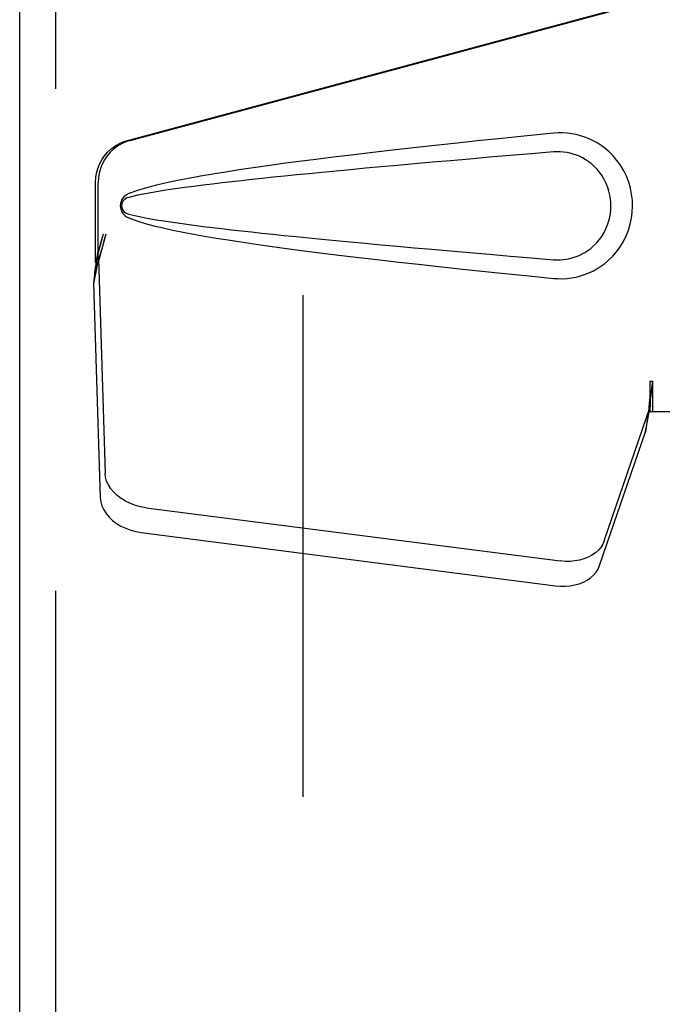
# Model space of a CAD drawing. Header units: inches. Extents: x 0 to 262, y 0 to 169.
# Tile 15 of 33: x 87.09 to 88.94, y 86.15 to 88.97. Entities that reach past the tile are written whole.
import ezdxf

# ---------------------------------------------------------------- set-up
doc = ezdxf.new("R2010")
doc.units = ezdxf.units.IN
doc.header["$LTSCALE"] = 14.384615
doc.header["$MEASUREMENT"] = 0
doc.linetypes.add('HIDDEN', pattern=[0.2, 0.1, -0.1])
doc.layers.add('DEFAULT_2', color=8, linetype='HIDDEN')
doc.layers.add('RIGHTHAND_DOOR_ASSEMBLY', color=7, linetype='CONTINUOUS')

msp = doc.modelspace()

# ---------------------------------------------------------------- linework, layer by layer
at = {"layer": 'DEFAULT_2', "color": 8, "linetype": 'HIDDEN'}
msp.add_line((87.9048, 57.9749), (87.9048, 118.5719), dxfattribs=at)
at = {"layer": 'RIGHTHAND_DOOR_ASSEMBLY', "color": 3, "linetype": 'Continuous'}
msp.add_line((87.0923, 57.1274), (87.0923, 119.4194), dxfattribs=at)
at = {"layer": 'RIGHTHAND_DOOR_ASSEMBLY', "color": 8, "linetype": 'HIDDEN'}
for p, q in [((87.1963, 57.1274), (87.1963, 119.4194)), ((87.4019, 88.6261), (88.8994, 89.0284)), ((87.4096, 88.6261), (88.9071, 89.0284)), ((87.3096, 88.2756), (87.3096, 88.5054)), ((87.3172, 88.2756), (87.3172, 88.5054)), ((87.3314, 88.3572), (87.3096, 88.2756)), ((87.339, 88.3572), (87.3172, 88.2756)), ((87.3156, 88.3031), (87.307, 88.2469)), ((87.318, 88.287), (87.3044, 88.216)), ((87.3096, 88.2756), (87.3172, 88.2756)), ((87.318, 88.287), (87.3371, 87.6719)), ((87.3052, 88.2258), (87.3044, 88.216)), ((87.3044, 88.216), (87.3235, 87.6009)), ((88.8994, 87.9359), (88.9071, 87.9359)), ((88.8994, 87.9359), (88.8995, 87.9256)), ((88.8994, 87.9359), (88.8994, 87.8484)), ((88.8995, 87.9256), (88.8998, 87.8957)), ((88.9071, 87.9359), (88.9071, 87.8484)), ((88.9002, 87.8774), (88.9003, 87.8719)), ((88.7689, 87.4779), (88.9008, 87.8618)), ((88.8872, 87.7907), (88.9008, 87.8618)), ((88.8966, 87.8569), (88.8872, 87.7907)), ((88.8994, 87.8484), (89.2203, 87.8484)), ((88.7553, 87.4069), (88.8872, 87.7907)), ((87.4546, 87.5729), (88.6421, 87.4204)), ((87.441, 87.5018), (88.6285, 87.3493))]:
    msp.add_line(p, q, dxfattribs=at)
for points in [[(88.6234, 88.6464), (88.5478, 88.6389), (88.4752, 88.6315), (88.4055, 88.6243), (88.3386, 88.6172), (88.2745, 88.6103), (88.213, 88.6036), (88.154, 88.597), (88.0974, 88.5904), (88.0432, 88.584), (87.9912, 88.5777), (87.9414, 88.5715), (87.8936, 88.5654), (87.8478, 88.5593), (87.8039, 88.5533), (87.7618, 88.5472), (87.7215, 88.5412), (87.6829, 88.5352), (87.646, 88.5292), (87.6107, 88.5231), (87.5769, 88.5169), (87.5446, 88.5106), (87.5138, 88.5041), (87.4843, 88.4973), (87.4564, 88.49), (87.43, 88.482), (87.4052, 88.4734)], [(88.6624, 88.6466), (88.6494, 88.6474), (88.6364, 88.6473), (88.6234, 88.6464)], [(88.6234, 88.2304), (88.6363, 88.2296), (88.6492, 88.2295), (88.6621, 88.2303), (88.675, 88.2319), (88.6878, 88.2343), (88.7003, 88.2375), (88.7125, 88.2414), (88.7245, 88.2461), (88.7361, 88.2515), (88.7476, 88.2578), (88.7591, 88.2651), (88.7704, 88.2734), (88.7818, 88.2831), (88.793, 88.2941), (88.8041, 88.3069), (88.8144, 88.3209), (88.8237, 88.3361), (88.8317, 88.3522), (88.8383, 88.3689), (88.8434, 88.3859), (88.847, 88.403), (88.8492, 88.4203), (88.85, 88.4376), (88.8494, 88.4549), (88.8473, 88.4721), (88.8438, 88.4893), (88.8389, 88.5063), (88.8325, 88.523), (88.8245, 88.5391), (88.8154, 88.5545), (88.8051, 88.5687), (88.7941, 88.5816), (88.783, 88.5928), (88.7715, 88.6026), (88.7601, 88.6111), (88.7486, 88.6185), (88.737, 88.6249), (88.7252, 88.6305), (88.7132, 88.6352), (88.7009, 88.6393), (88.6882, 88.6425), (88.6754, 88.645), (88.6624, 88.6466)], [(87.3096, 88.5054), (87.3103, 88.5191), (87.3125, 88.5324), (87.3162, 88.5455), (87.3212, 88.5582), (87.3276, 88.5702), (87.3353, 88.5815), (87.3442, 88.5918), (87.3541, 88.6011), (87.365, 88.6093), (87.3767, 88.6162), (87.389, 88.6218), (87.4019, 88.6261)], [(87.4096, 88.6261), (87.3966, 88.6218), (87.3843, 88.6162), (87.3726, 88.6093), (87.3618, 88.6011), (87.3518, 88.5918), (87.343, 88.5815), (87.3353, 88.5702), (87.3289, 88.5582), (87.3239, 88.5455), (87.3202, 88.5324), (87.318, 88.5191), (87.3172, 88.5054)], [(88.6234, 88.5929), (88.5601, 88.5876), (88.4988, 88.5825), (88.4398, 88.5774), (88.3829, 88.5725), (88.3281, 88.5678), (88.2753, 88.5631), (88.2245, 88.5586), (88.1757, 88.5543), (88.1288, 88.55), (88.0838, 88.5459), (88.0407, 88.5419), (87.9995, 88.538), (87.96, 88.5342), (87.9223, 88.5305), (87.8863, 88.5269), (87.8519, 88.5234), (87.8192, 88.5201), (87.7879, 88.5168), (87.7578, 88.5136), (87.7287, 88.5104), (87.7004, 88.5072), (87.6728, 88.504), (87.6456, 88.5008), (87.6187, 88.4975), (87.5919, 88.4941), (87.5651, 88.4905), (87.5383, 88.4868), (87.5115, 88.4828), (87.4847, 88.4785), (87.458, 88.4739), (87.4315, 88.4685), (87.4051, 88.4626)], [(88.6234, 88.2839), (88.6328, 88.2834), (88.6422, 88.2835), (88.6516, 88.2842), (88.6609, 88.2855), (88.6702, 88.2874), (88.6793, 88.2898), (88.6881, 88.2928), (88.6968, 88.2963), (88.7052, 88.3003), (88.7135, 88.305), (88.7217, 88.3103), (88.7299, 88.3164), (88.7381, 88.3234), (88.7461, 88.3313), (88.754, 88.3406), (88.7614, 88.3506), (88.768, 88.3615), (88.7737, 88.3727), (88.7782, 88.3839), (88.7819, 88.3951), (88.7845, 88.406), (88.7863, 88.4168), (88.7874, 88.4273), (88.7878, 88.4377), (88.7875, 88.448), (88.7866, 88.4585), (88.7849, 88.4691), (88.7823, 88.48), (88.7789, 88.4912), (88.7745, 88.5024), (88.7689, 88.5137), (88.7625, 88.5246), (88.7551, 88.5348), (88.7473, 88.5442), (88.7392, 88.5524), (88.731, 88.5596), (88.7227, 88.5659), (88.7144, 88.5714), (88.706, 88.5762), (88.6975, 88.5803), (88.6887, 88.5839), (88.6798, 88.5869), (88.6706, 88.5894), (88.6613, 88.5913), (88.6518, 88.5926), (88.6424, 88.5933), (88.6329, 88.5934), (88.6234, 88.5929)], [(87.4052, 88.4734), (87.3991, 88.4703), (87.3939, 88.4664), (87.3893, 88.4618), (87.3857, 88.4565), (87.3831, 88.4509), (87.3814, 88.4449), (87.3809, 88.4387), (87.3814, 88.4324), (87.3829, 88.4264), (87.3855, 88.4207), (87.3892, 88.4153), (87.3937, 88.4106), (87.3991, 88.4066), (87.4052, 88.4035)], [(87.4051, 88.4626), (87.3999, 88.4608), (87.3955, 88.4583), (87.3917, 88.4551), (87.3886, 88.4513), (87.3864, 88.4473), (87.385, 88.4429), (87.3846, 88.4382), (87.3851, 88.4336), (87.3865, 88.4293), (87.3888, 88.4253), (87.3919, 88.4216), (87.3957, 88.4185), (87.4, 88.4161), (87.405, 88.4143)], [(87.405, 88.4143), (87.4314, 88.4084), (87.4579, 88.403), (87.4845, 88.3984), (87.5113, 88.3941), (87.538, 88.3902), (87.5648, 88.3864), (87.5915, 88.3829), (87.6183, 88.3795), (87.6451, 88.3762), (87.6722, 88.3729), (87.6998, 88.3698), (87.728, 88.3666), (87.757, 88.3634), (87.7871, 88.3602), (87.8184, 88.3569), (87.8511, 88.3535), (87.8854, 88.35), (87.9214, 88.3465), (87.9591, 88.3428), (87.9986, 88.339), (88.0399, 88.3351), (88.0831, 88.3311), (88.1281, 88.3269), (88.175, 88.3227), (88.2238, 88.3183), (88.2747, 88.3138), (88.3275, 88.3092), (88.3825, 88.3044), (88.4395, 88.2995), (88.4986, 88.2944), (88.5599, 88.2893), (88.6234, 88.2839)], [(87.4052, 88.4035), (87.4278, 88.3955), (87.4518, 88.3881), (87.4771, 88.3814), (87.5037, 88.3751), (87.5315, 88.369), (87.5607, 88.3631), (87.591, 88.3573), (87.6228, 88.3517), (87.6559, 88.346), (87.6904, 88.3405), (87.7264, 88.3349), (87.764, 88.3293), (87.803, 88.3237), (87.8437, 88.3181), (87.8861, 88.3125), (87.9302, 88.3068), (87.9762, 88.301), (88.024, 88.2951), (88.0738, 88.2892), (88.1256, 88.2832), (88.1795, 88.277), (88.2356, 88.2708), (88.2941, 88.2644), (88.3549, 88.2579), (88.4181, 88.2513), (88.4839, 88.2445), (88.5524, 88.2375), (88.6234, 88.2304)], [(87.339, 88.3572), (87.3337, 88.3376), (87.3284, 88.3184), (87.323, 88.2995), (87.3176, 88.2812), (87.3122, 88.2637), (87.307, 88.2469)], [(87.3314, 88.3572), (87.3288, 88.3476), (87.3261, 88.3382), (87.3235, 88.3289), (87.3208, 88.3199), (87.3182, 88.3114), (87.3156, 88.3031)], [(87.3156, 88.3031), (87.316, 88.3003), (87.3164, 88.2975), (87.3168, 88.2948), (87.3171, 88.2921), (87.3176, 88.2896), (87.318, 88.287)], [(87.307, 88.2469), (87.3065, 88.2414), (87.3052, 88.2258)], [(88.9071, 87.9359), (88.9045, 87.9157), (88.9019, 87.8957), (88.8992, 87.876), (88.8966, 87.8569)], [(88.8997, 87.9082), (88.8997, 87.9005), (88.8991, 87.8877), (88.8979, 87.8732), (88.8963, 87.8572), (88.8941, 87.8399), (88.8926, 87.8289)], [(88.8998, 87.8957), (88.9, 87.8863), (88.9002, 87.8774)], [(88.9003, 87.8719), (88.9004, 87.8693), (88.9005, 87.8667), (88.9006, 87.8642), (88.9008, 87.8618)], [(87.4546, 87.5729), (87.4391, 87.5756), (87.4242, 87.5796), (87.4098, 87.5849), (87.3962, 87.5914), (87.3835, 87.5991), (87.3721, 87.6077), (87.3621, 87.6172), (87.3535, 87.6274), (87.3467, 87.6381), (87.3416, 87.6492), (87.3384, 87.6605), (87.3371, 87.6719)], [(87.3235, 87.6009), (87.3249, 87.5894), (87.3281, 87.5782), (87.3332, 87.5671), (87.34, 87.5563), (87.3485, 87.5461), (87.3586, 87.5366), (87.37, 87.528), (87.3826, 87.5204), (87.3963, 87.5139), (87.4107, 87.5085), (87.4256, 87.5045), (87.441, 87.5018)], [(88.7689, 87.4779), (88.7647, 87.4683), (88.759, 87.4593), (88.7518, 87.4509), (88.7432, 87.4433), (88.7334, 87.4366), (88.7225, 87.4309), (88.7106, 87.4263), (88.6978, 87.4227), (88.6844, 87.4203), (88.6705, 87.4191), (88.6564, 87.4191), (88.6421, 87.4204)], [(88.6285, 87.3493), (88.6429, 87.3481), (88.657, 87.3481), (88.6708, 87.3493), (88.6843, 87.3517), (88.697, 87.3552), (88.7089, 87.3599), (88.7199, 87.3656), (88.7297, 87.3723), (88.7382, 87.3799), (88.7454, 87.3882), (88.7511, 87.3972), (88.7553, 87.4069)]]:
    msp.add_lwpolyline(points, dxfattribs=at)

doc.saveas('drawing.dxf')
